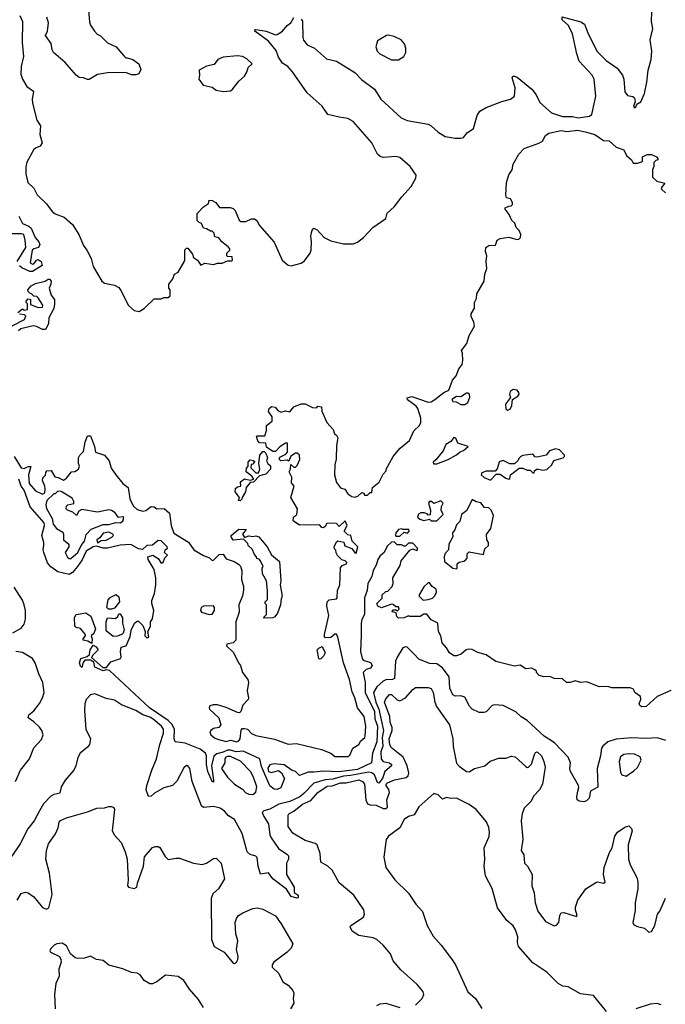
# Model space of a CAD drawing. Extents: x 2087054 to 2277909, y 548907 to 753496.
# Tile 181 of 256: x 2143524 to 2148092, y 643227 to 650197. Entities that reach past the tile are written whole.
import ezdxf

# ---------------------------------------------------------------- set-up
doc = ezdxf.new("R2010")
doc.units = 0

msp = doc.modelspace()

# ---------------------------------------------------------------- linework, layer by layer
at = {"layer": '0CON20XD'}
for points in [[(2144005.7, 650325), (2144018.3, 650178.3), (2144025, 650157.5), (2144052.5, 650115), (2144072.5, 650095), (2144095, 650082.5), (2144145, 650032.5), (2144207.5, 650005), (2144260.7, 649940.7), (2144275, 649927.5), (2144285, 649926.7), (2144325.9, 649915.9), (2144366.7, 649885), (2144382.5, 649845), (2144366.1, 649813.9), (2144345, 649806.7), (2144315, 649806.7), (2144275, 649822.5), (2144145, 649821.2), (2144075, 649808.8), (2144015, 649773.3), (2144005, 649773.3), (2143976.1, 649786.1), (2143945, 649788), (2143923, 649803), (2143845, 649894.2), (2143763.6, 649963.6), (2143753, 649983), (2143747, 650027), (2143707.5, 650085), (2143721.2, 650115), (2143729.2, 650175), (2143717.1, 650215)], [(2145515, 650200), (2145525.6, 650185.6), (2145528.3, 650071.7), (2145531.7, 650051.7), (2145559.2, 650019.2), (2145610, 649995), (2145695, 649918.8), (2145765, 649903.8), (2145895, 649824), (2145943.3, 649773.3), (2146035, 649705.6), (2146080.6, 649635), (2146222.9, 649502.9), (2146265, 649483.8), (2146415, 649456.9), (2146435.8, 649445.8), (2146485, 649400.6), (2146535, 649370.5), (2146605, 649358.1), (2146645, 649357.5), (2146665, 649363.8), (2146690, 649395), (2146735, 649426.7), (2146761.2, 649518.8), (2146780.9, 649549.1), (2146825, 649575.6), (2146935, 649618.1), (2146996.6, 649633.4), (2147025.8, 649655), (2147029.5, 649715), (2147008.8, 649785), (2147014, 649796), (2147025, 649796.7), (2147045, 649788.8), (2147148.1, 649705), (2147178.2, 649665), (2147205, 649610.8), (2147287.9, 649537.9), (2147365, 649510.5), (2147435, 649510.8), (2147475, 649502.4), (2147555, 649514), (2147571.5, 649525), (2147600.9, 649655), (2147589.3, 649775), (2147574.1, 649805), (2147483.7, 649903.7), (2147466.1, 649955), (2147436.1, 650096.1), (2147406.9, 650155), (2147362.2, 650195), (2147362, 650218), (2147495, 650181.8), (2147521.8, 650165), (2147544.7, 650104.7), (2147609.2, 649975), (2147675, 649908.9), (2147752.9, 649852.9), (2147789.3, 649805), (2147799.6, 649775), (2147805.8, 649685), (2147825, 649661.2), (2147863.3, 649653.3), (2147873.8, 649643.8), (2147880, 649615), (2147867.5, 649585), (2147875, 649572.5), (2147885, 649580), (2147891.2, 649598.8), (2147920, 649615), (2147945.4, 649674.6), (2147962.7, 649755), (2147971.4, 649838.6), (2147993.2, 649915), (2147997.6, 649975), (2147986.5, 650055), (2148003.7, 650135), (2147995.2, 650185), (2147996.5, 650255)], [(2143526, 650226), (2143543.7, 650185), (2143542.6, 650035), (2143551, 649935), (2143533.6, 649866.4), (2143531.6, 649811.6), (2143544, 649775), (2143574.5, 649724.5), (2143615, 649696.2), (2143621.8, 649685), (2143613, 649637), (2143614, 649605), (2143644.4, 649484.4), (2143672.1, 649445), (2143666.1, 649385), (2143684, 649326), (2143669.5, 649300.5), (2143635, 649287.9), (2143625, 649276.7), (2143575, 649187.5), (2143567.9, 649155), (2143567.5, 649105), (2143582.9, 649045), (2143623.3, 649003.3), (2143647, 648957), (2143713.1, 648893.1), (2143755, 648839.2), (2143775, 648822.9), (2143839.8, 648799.8), (2143897.4, 648747.4), (2143942.9, 648675), (2143975, 648597.1), (2143998.8, 648565), (2144029.4, 648505), (2144045, 648448.8), (2144105, 648346.7), (2144125, 648331.2), (2144195, 648317.5), (2144225, 648300), (2144240.5, 648280.5), (2144295, 648173.8), (2144335, 648138.8), (2144369.3, 648130.7), (2144405, 648152.5), (2144475, 648220), (2144525, 648220), (2144545, 648230), (2144575, 648230), (2144588.3, 648241.7), (2144590, 648285), (2144580, 648295), (2144580, 648325), (2144607, 648363), (2144620, 648395), (2144645, 648410), (2144687, 648483), (2144692.5, 648495), (2144693.6, 648566.4), (2144705, 648580), (2144715, 648580), (2144746.1, 648536.1), (2144753.9, 648513.9), (2144782.5, 648495), (2144805, 648460), (2144835, 648472.5), (2144895, 648463.3), (2144925, 648472.5), (2144957, 648473), (2144995, 648490), (2145025, 648490), (2145030, 648495), (2145028.3, 648518.3), (2144995, 648520), (2144990, 648525), (2144990, 648545), (2145010, 648565), (2145010, 648575), (2144999.3, 648589.3), (2144953.6, 648623.6), (2144933, 648653), (2144905, 648660), (2144900, 648685), (2144885, 648700), (2144875, 648700), (2144847, 648717), (2144825, 648720), (2144810, 648755), (2144795, 648760), (2144780, 648775), (2144780, 648825), (2144825, 648872.5), (2144860, 648895), (2144865, 648920), (2144885, 648917.5), (2144913, 648903), (2144938.3, 648868.3), (2145013, 648867), (2145035, 648860), (2145050, 648845), (2145078.3, 648778.3), (2145088.3, 648768.3), (2145125, 648767.5), (2145165, 648787.5), (2145185, 648786.7), (2145202.5, 648775), (2145220.7, 648740.7), (2145325, 648622.5), (2145382.5, 648495), (2145425, 648458.8), (2145445, 648454.3), (2145515, 648472.2), (2145540.6, 648489.4), (2145579.2, 648545), (2145585.7, 648565), (2145589.4, 648625), (2145584.4, 648665.6), (2145592.7, 648707.3), (2145605, 648720), (2145629.7, 648709.7), (2145678.8, 648655), (2145725, 648632.2), (2145815, 648610), (2145885, 648611.1), (2145915, 648622.9), (2145958, 648655), (2146023.5, 648726.5), (2146115, 648790), (2146125, 648827.5), (2146175, 648872), (2146227.1, 648942.9), (2146295, 649015.8), (2146326.5, 649075), (2146328.5, 649095), (2146288, 649158), (2146215, 649220.5), (2146185, 649227.9), (2146095, 649220.6), (2146075, 649227.5), (2146055.5, 649245.5), (2146015, 649325.6), (2145885, 649475.5), (2145845, 649497.5), (2145785, 649505.8), (2145705, 649526.7), (2145664.6, 649584.6), (2145558.9, 649678.9), (2145455, 649827.5), (2145421.2, 649865), (2145385, 649890), (2145355, 649931.5), (2145338.3, 649978.3), (2145283.7, 650043.7), (2145187.5, 650115), (2145187.5, 650125), (2145195, 650128), (2145267.5, 650115), (2145335, 650088.8), (2145345, 650091.2), (2145383.9, 650116.1), (2145416.2, 650155), (2145443.3, 650175), (2145465, 650212.5)], [(2146155, 649912.5), (2146205, 649913.3), (2146242.5, 649935), (2146256.7, 649965), (2146256.7, 649995), (2146246.4, 650026.4), (2146223, 650053), (2146175, 650076.7), (2146135, 650087.5), (2146120, 650085), (2146055, 650047.5), (2146043.8, 650005), (2146053.8, 649975), (2146073.3, 649955), (2146155, 649912.5)], [(2144965, 649687.5), (2145015, 649693.3), (2145033, 649707), (2145075, 649762.5), (2145113.9, 649796.1), (2145131.2, 649825), (2145141.2, 649858.8), (2145170, 649885), (2145130.7, 649920.7), (2145100, 649935), (2145065, 649940), (2144965, 649931.2), (2144926.2, 649915), (2144900.7, 649879.3), (2144845, 649866.7), (2144795, 649840), (2144797.5, 649805), (2144791.2, 649775), (2144822.7, 649732.7), (2144885, 649718.8), (2144915, 649696.7), (2144965, 649687.5)], [(2145826.1, 646366.1), (2145803.6, 646373.6), (2145773.6, 646403.6), (2145763, 646423), (2145761.7, 646441.7), (2145751.7, 646451.7), (2145750, 646465), (2145765, 646500), (2145775, 646507.5), (2145818.3, 646498.3), (2145825, 646472.5), (2145873.8, 646453.8), (2145895, 646422.5), (2145905, 646420), (2145916, 646465), (2145875.9, 646505.9), (2145866.4, 646546.4), (2145845, 646550), (2145820, 646575), (2145842.5, 646615), (2145828.3, 646648.3), (2145785, 646610), (2145765, 646630), (2145715, 646632.5), (2145695, 646630), (2145688.3, 646611.7), (2145675, 646600), (2145661.7, 646601.7), (2145645, 646620), (2145505, 646617.5), (2145458.3, 646648.3), (2145462.5, 646675), (2145486.2, 646693.8), (2145490, 646735), (2145442.5, 646815), (2145466.7, 646895), (2145448.3, 646918.3), (2145449.3, 646959.3), (2145430, 646995), (2145440, 647015), (2145441.7, 647048.3), (2145465, 647030), (2145475, 647030), (2145488.3, 647041.7), (2145506.4, 647083.6), (2145503.6, 647113.6), (2145487, 647127), (2145475, 647127.5), (2145443.3, 647106.7), (2145428.3, 647071.7), (2145417.5, 647077.5), (2145373, 647073), (2145360, 647085), (2145365, 647100), (2145408.3, 647121.7), (2145420, 647135), (2145418.3, 647198.3), (2145405, 647200), (2145365, 647172.5), (2145335, 647140), (2145315, 647140), (2145271.7, 647171.7), (2145265, 647200), (2145221.7, 647201.7), (2145210, 647215), (2145200, 647245), (2145205, 647250), (2145258.3, 647251.7), (2145271.7, 647288.3), (2145270, 647325), (2145310, 647355), (2145310, 647385), (2145283.6, 647423.6), (2145290, 647445), (2145305, 647457.5), (2145333, 647453), (2145350.7, 647430.7), (2145375, 647417.5), (2145405, 647426.7), (2145435, 647420), (2145465, 647456.7), (2145515, 647476.7), (2145545, 647476.7), (2145595, 647452.5), (2145625, 647450), (2145635, 647460), (2145660, 647455), (2145662.5, 647425), (2145696.7, 647345), (2145742.5, 647295), (2145752.5, 647265), (2145766.4, 647256.4), (2145776.4, 647236.4), (2145767, 647183), (2145763.9, 647086.1), (2145753.3, 647045), (2145752.5, 646975), (2145765, 646920), (2145793.6, 646883.6), (2145825, 646872.5), (2145845, 646840), (2145875, 646821.2), (2145895, 646816.7), (2145917, 646823), (2145945, 646850), (2145960, 646845), (2145965, 646830), (2145985, 646830), (2146005, 646850), (2146015, 646850), (2146020, 646885), (2146068.3, 646921.7), (2146095, 646980), (2146117, 647003), (2146117.5, 647015), (2146167.5, 647105), (2146217, 647163), (2146281.7, 647218.3), (2146313, 647287), (2146352.5, 647325), (2146362.5, 647345), (2146363.3, 647375), (2146341.2, 647445), (2146330.5, 647460.5), (2146267.5, 647505), (2146265, 647520), (2146298.3, 647528.3), (2146415, 647490), (2146435, 647492.5), (2146462, 647508), (2146525, 647557.5), (2146560, 647575), (2146586.7, 647645), (2146613.6, 647676.4), (2146632.5, 647725), (2146654.1, 647755.9), (2146660, 647785), (2146657.5, 647835), (2146650, 647855), (2146687.5, 647905), (2146705, 647960), (2146741.7, 648028.3), (2146737.5, 648055), (2146718.8, 648095), (2146720, 648115), (2146743.3, 648155), (2146743.3, 648195), (2146757, 648223), (2146760, 648255), (2146810, 648345), (2146816.7, 648395), (2146830, 648435), (2146824, 648485), (2146830, 648525), (2146820, 648555), (2146823.3, 648585), (2146845, 648598.8), (2146890, 648600), (2146902.5, 648635), (2146925, 648646.7), (2146985, 648657.5), (2147045, 648640), (2147057, 648643), (2147067.5, 648655), (2147071.2, 648675), (2147058.8, 648705), (2147037.5, 648725), (2147026.7, 648756.7), (2147007.5, 648775), (2146988.8, 648818.8), (2146960, 648855), (2146960, 648865), (2146985, 648877.5), (2147001.7, 648878.3), (2147011.7, 648888.3), (2147011.7, 648901.7), (2146998.3, 648928.3), (2146970, 648935), (2146963.8, 648953.8), (2146968.6, 649045), (2146985, 649098.8), (2147010, 649135), (2147015.7, 649175), (2147057.1, 649245), (2147095, 649285.6), (2147197.7, 649322.3), (2147222.5, 649337.5), (2147245, 649376.7), (2147267.7, 649392.3), (2147355, 649412.7), (2147395, 649405.5), (2147474.4, 649414.4), (2147535, 649401.4), (2147593.9, 649383.9), (2147655, 649342.5), (2147695, 649338), (2147743.9, 649293.9), (2147800, 649275), (2147817.5, 649235), (2147852.5, 649205), (2147865, 649180), (2147895, 649180), (2147925, 649190), (2147930, 649195), (2147930, 649225), (2147965, 649242.5), (2147995, 649242.5), (2148030, 649225), (2148040, 649215), (2148040, 649205), (2148025, 649200), (2148012.5, 649185), (2148011.7, 649158.3), (2148002.5, 649135), (2148003, 649083), (2148033, 649053), (2148088.3, 649038.3), (2148063, 649007), (2148067.5, 648995), (2148095, 648971.2)], [(2143517.8, 648805), (2143544.2, 648754.2), (2143590, 648735), (2143605, 648722), (2143632.9, 648655), (2143658.8, 648625), (2143666.2, 648605), (2143656.2, 648583.8), (2143624.6, 648575.4), (2143612.9, 648565), (2143598, 648475), (2143615, 648465.8), (2143625, 648468), (2143642, 648495), (2143655, 648498.1), (2143675, 648484.2), (2143684.2, 648455.8), (2143615, 648414)], [(2143506.9, 648485), (2143566.7, 648585), (2143563.8, 648635), (2143552.5, 648675), (2143535, 648681.2), (2143448.3, 648681.7)], [(2143615, 648414), (2143595, 648414.3), (2143539.8, 648439.8), (2143523.1, 648455)], [(2143510, 648125), (2143545, 648150), (2143555, 648140), (2143580, 648145), (2143580, 648185), (2143570, 648195), (2143570, 648205), (2143585, 648220), (2143600, 648215), (2143601.7, 648181.7), (2143655, 648160), (2143685, 648162.5), (2143687.5, 648175), (2143655, 648227.5), (2143645, 648237.5), (2143625, 648240), (2143607, 648257), (2143595, 648260), (2143583, 648273), (2143582.5, 648285), (2143605, 648312.5), (2143635, 648330), (2143705, 648346.5), (2143725, 648360), (2143735, 648360), (2143746.5, 648345), (2143745.5, 648325), (2143732.7, 648295), (2143747.7, 648247.7), (2143769.4, 648215), (2143771.4, 648185), (2143765, 648153.3), (2143730, 648085), (2143727.3, 648042.7), (2143705.8, 648004.2), (2143685, 648004), (2143642.5, 648025), (2143619.4, 648029.4), (2143532.7, 648007.3), (2143515.6, 647994.4)], [(2143402.5, 647995), (2143558.8, 648075), (2143567.5, 648097.5), (2143558.3, 648108.3), (2143523, 648113)], [(2146645, 647472.5), (2146675, 647473.3), (2146695, 647487.5), (2146710, 647525), (2146707.5, 647545), (2146695, 647552.5), (2146685, 647552.5), (2146645, 647527.5), (2146615, 647530), (2146582.5, 647507.5), (2146590, 647495), (2146611.7, 647491.7), (2146645, 647472.5)], [(2146975, 647432.5), (2146995, 647440), (2147007.5, 647465), (2147011.7, 647508.3), (2147049.3, 647530.7), (2147057.5, 647545), (2147057, 647557), (2147043.6, 647573.6), (2147015, 647580), (2146993.8, 647565), (2146990, 647545), (2146997.5, 647522.5), (2146962.5, 647475), (2146963, 647443), (2146975, 647432.5)], [(2143485, 647104.3), (2143535, 647024.4), (2143555, 647018.5), (2143585, 647034), (2143603, 647033), (2143585.7, 646975), (2143592.4, 646912.4), (2143635, 646861.9), (2143685, 646837.5), (2143701.7, 646848.3), (2143703.3, 646875), (2143702.5, 646895), (2143686.7, 646935), (2143687, 646953), (2143707, 646973), (2143708.3, 646991.7), (2143717, 647003), (2143745.9, 647005.9), (2143771.7, 646961.7), (2143797, 646957), (2143835, 646937.5), (2143855, 646950), (2143890, 646995), (2143915, 646997.5), (2143940, 647015), (2143947.5, 647035), (2143940, 647055), (2143940, 647095), (2143950, 647115), (2143975, 647140), (2143988, 647205), (2144005, 647250), (2144025, 647250), (2144053.3, 647175), (2144060, 647135), (2144124.2, 647114.2), (2144156.2, 647075), (2144171.4, 647021.4), (2144204.3, 646974.3), (2144253, 646913), (2144291.2, 646885), (2144303.8, 646805), (2144326.2, 646755), (2144355, 646728.8), (2144395, 646717.5), (2144416.7, 646723.3), (2144455, 646751.5), (2144475, 646748.9), (2144495, 646734.2), (2144547.4, 646737.4), (2144584.3, 646704.3), (2144595.8, 646615), (2144615, 646562.5), (2144719.1, 646499.1), (2144755.8, 646445), (2144824.1, 646404.1), (2144866.2, 646386.2), (2144885, 646368.8), (2144895, 646370), (2144935, 646410.6), (2144964, 646414), (2144985, 646381.2), (2145041.3, 646361.3), (2145073, 646343), (2145087.3, 646327.3), (2145096, 646295), (2145094.1, 646234.1), (2145108, 646185), (2145108.8, 646158.8), (2145101.3, 646118.7), (2145075.6, 646055), (2145077.6, 646002.4), (2145053.1, 645935), (2145053.8, 645805), (2145035, 645786.2), (2144990, 645775), (2144987.5, 645765), (2145037.1, 645717.1), (2145072.5, 645645), (2145087.8, 645625), (2145100.9, 645575), (2145139.1, 645525), (2145142.1, 645505), (2145134.5, 645445), (2145143, 645397), (2145140, 645385), (2145102.5, 645345), (2145089.5, 645300.5), (2145079.3, 645290.7), (2145065, 645291.2), (2144985, 645328.1), (2144925, 645345.7), (2144893, 645347), (2144870, 645340), (2144863.8, 645326.2), (2144866.2, 645315), (2144933.8, 645255), (2144946.7, 645205), (2144933.6, 645186.4), (2144895, 645179.2), (2144876.2, 645165), (2144870.8, 645155), (2144875.8, 645135), (2144902.2, 645112.2), (2144925, 645103.3), (2144985, 645088), (2145015, 645096), (2145060, 645085), (2145075, 645091.2), (2145083.8, 645105), (2145091.7, 645168.3), (2145101.2, 645178.8), (2145115, 645180), (2145135, 645173.3), (2145165, 645143.3), (2145195, 645130), (2145326.1, 645103.9), (2145425, 645068.2), (2145482.7, 645072.7), (2145660.3, 645030.3), (2145725, 645004.4), (2145755, 644981.9), (2145845, 644980), (2145859.1, 644990.9), (2145881.2, 645038.8), (2145924, 645065), (2145938.9, 645091.1), (2145966.9, 645115), (2145968.9, 645125), (2145973.8, 645195), (2145961.2, 645265), (2145914.2, 645324.2), (2145895.8, 645395.8), (2145877.6, 645437.6), (2145858.5, 645525), (2145815.5, 645645), (2145775, 645826.7), (2145765, 645846.7), (2145755, 645846.7), (2145725, 645822.5), (2145685, 645820), (2145680, 645825), (2145680, 645845), (2145711.7, 645978.3), (2145698.6, 646045), (2145700.8, 646075), (2145715, 646090.8), (2145765, 646096.2), (2145770, 646105), (2145774, 646155), (2145788.6, 646195), (2145793.6, 646316.4), (2145805, 646332.5), (2145836.2, 646345), (2145840, 646355), (2145826.1, 646366.1)], [(2146453, 647053), (2146475, 647053.8), (2146555, 647084.4), (2146615, 647116.2), (2146642, 647138), (2146665, 647146.7), (2146697.5, 647175), (2146625, 647200), (2146610, 647235), (2146595, 647240), (2146575, 647210), (2146540.7, 647189.3), (2146520, 647145), (2146469.3, 647080.7), (2146450, 647065), (2146453, 647053)], [(2145085, 646790), (2145073, 646793), (2145080, 646815), (2145050, 646855), (2145051.7, 646878.3), (2145065, 646890), (2145090, 646895), (2145087.5, 646925), (2145115, 646947.5), (2145155, 646937.5), (2145180, 646945), (2145166.4, 646966.4), (2145127.5, 646995), (2145128.3, 647021.7), (2145140, 647035), (2145140, 647065), (2145155, 647080), (2145177, 647077), (2145188.3, 647068.3), (2145175, 647050), (2145161.7, 647048.3), (2145160, 647025), (2145195, 646990), (2145215, 646990), (2145222.5, 647015), (2145217.5, 647055), (2145222.5, 647115), (2145245, 647140), (2145255, 647140), (2145267, 647127), (2145277.5, 647095), (2145270, 647075), (2145280, 647055), (2145298.3, 647038.3), (2145300, 647015), (2145265, 646980), (2145221.7, 646968.3), (2145178.3, 646921.7), (2145155, 646920), (2145127.5, 646885), (2145121.2, 646855), (2145097.5, 646815), (2145097, 646803), (2145085, 646790)], [(2146855, 646937.5), (2146895, 646980), (2146925, 646980), (2146965, 646950), (2146985, 646943.3), (2146991.7, 646948.3), (2146997.5, 646975), (2147058.3, 647021.7), (2147085, 647022.5), (2147115, 647007.5), (2147137, 647007), (2147155, 646990), (2147165, 646990), (2147167.5, 647002.5), (2147185, 647017.5), (2147225, 647007.5), (2147255, 647012.5), (2147290, 647045), (2147303.6, 647076.4), (2147370, 647095), (2147380, 647105), (2147380, 647115), (2147345, 647151.2), (2147315, 647158.6), (2147272.5, 647145), (2147250, 647115), (2147185, 647100), (2147171.7, 647101.7), (2147155, 647120), (2147085, 647112.5), (2147070, 647105), (2147055, 647090), (2147050, 647075), (2147025, 647052.5), (2146993, 647053), (2146946.1, 647076.1), (2146925, 647070), (2146917.5, 647065), (2146901.7, 647018.3), (2146888.3, 647001.7), (2146825, 647000), (2146795, 646990), (2146790, 646975), (2146810, 646955), (2146855, 646937.5)], [(2146699.2, 645740.8), (2146683.3, 645735), (2146647.5, 645705), (2146615, 645692.5), (2146595, 645694.4), (2146565, 645714.2), (2146545, 645750), (2146513.3, 645785), (2146503.9, 645833.9), (2146486.7, 645865), (2146482.5, 645925), (2146435, 645947.5), (2146405, 645987.5), (2146385, 645987.5), (2146358.3, 645971.7), (2146285, 645972.5), (2146275, 645977.5), (2146245, 645962.5), (2146205, 645960), (2146193, 645973), (2146188.3, 645998.3), (2146160, 646005), (2146165, 646020), (2146185, 646020), (2146198.3, 646011.7), (2146210, 646025), (2146205, 646040), (2146185, 646040), (2146167, 646057), (2146155, 646060), (2146085, 646033.3), (2146057.5, 646045), (2146052.5, 646065), (2146088.3, 646101.7), (2146090, 646125), (2146115, 646150), (2146128.3, 646151.7), (2146160, 646185), (2146167.5, 646205), (2146163.6, 646246.4), (2146217, 646333), (2146223.9, 646366.1), (2146285, 646442.5), (2146305, 646450), (2146335, 646440), (2146340, 646445), (2146340, 646455), (2146305, 646490), (2146275, 646490), (2146255, 646470), (2146245, 646470), (2146225, 646480), (2146195, 646480), (2146175, 646500), (2146155, 646497.5), (2146125, 646470), (2146104.1, 646425.9), (2146075, 646401.2), (2146058, 646375), (2146045.8, 646334.2), (2146025, 646297.5), (2146015.9, 646254.1), (2145987.5, 646205), (2145982.5, 646155), (2145963.3, 646105), (2145963, 645987), (2145945, 645950), (2145940, 645925), (2145940.5, 645839.5), (2145936.2, 645725), (2145946.7, 645675), (2145955, 645662.5), (2146006.1, 645646.1), (2146017.5, 645625), (2146007.5, 645605), (2145975, 645596), (2145955.7, 645575), (2145968.5, 645505), (2145968.9, 645435), (2146035, 645298.5), (2146037.9, 645247.9), (2146056, 645195), (2146050.2, 645085), (2146020.8, 645005), (2146014.1, 644935.9), (2145915, 644889.2), (2145782.4, 644872.4), (2145675, 644878.1), (2145605, 644868.9), (2145565, 644870.8), (2145505, 644846), (2145475, 644873.8), (2145451.7, 644881.7), (2145395, 644920.8), (2145325, 644930), (2145295, 644922.5), (2145280.7, 644899.3), (2145283.6, 644873.6), (2145305, 644867.5), (2145355, 644882.5), (2145377.5, 644865), (2145397.5, 644825), (2145371.2, 644758.8), (2145345, 644747.5), (2145325, 644750), (2145295, 644773.8), (2145235, 644910), (2145223.8, 644965), (2145105, 645019.6), (2145055, 645013), (2145015, 645026.5), (2144995, 645026), (2144965, 645010.9), (2144919.6, 645000.4), (2144897.8, 644982.2), (2144880.7, 644915), (2144896, 644814), (2144895, 644800), (2144885, 644802.9), (2144856.2, 644875), (2144845.3, 644925.3), (2144847.1, 644985), (2144838.1, 645005), (2144802, 645032), (2144695, 645074.3), (2144624.6, 645084.6), (2144618.2, 645105), (2144620.3, 645175), (2144600.8, 645210.8), (2144575, 645236.7), (2144443.8, 645325), (2144158.8, 645588.8), (2144135, 645593.8), (2144115, 645586.7), (2144055, 645614), (2144048.3, 645648.3), (2144025, 645662.5), (2143985, 645662.5), (2143973.8, 645646.2), (2143965, 645610), (2143955, 645620), (2143947.5, 645645), (2143957.5, 645675), (2144001.7, 645688.3), (2144017.5, 645702.5), (2144023.3, 645735), (2144045, 645770), (2144066.4, 645756.4), (2144080, 645735), (2144040.7, 645699.3), (2144031.7, 645681.7), (2144111.7, 645611.7), (2144138.8, 645611.2), (2144169.3, 645650.7), (2144237.5, 645675), (2144242.5, 645685), (2144237.5, 645725), (2144242.5, 645755), (2144277.5, 645765), (2144305, 645830), (2144313.3, 645875), (2144337.5, 645925), (2144355, 645940), (2144365, 645940), (2144395, 645907.5), (2144412.5, 645865), (2144410, 645835), (2144425, 645820), (2144437.5, 645825), (2144430, 645865), (2144449.3, 645900.7), (2144450, 645935), (2144464, 645955), (2144473.3, 646015), (2144458.8, 646065), (2144458.8, 646085), (2144477.1, 646135), (2144486.9, 646195), (2144486.7, 646246.7), (2144475.8, 646305.8), (2144433.3, 646375), (2144430, 646395), (2144466.4, 646406.4), (2144503, 646383), (2144525, 646350), (2144540, 646355), (2144551.7, 646388.3), (2144570, 646405), (2144550, 646425), (2144552.5, 646445), (2144570, 646455), (2144567.5, 646465), (2144525, 646507.1), (2144505, 646510.8), (2144465, 646477.5), (2144425, 646473.8), (2144393.3, 646446.7), (2144365, 646451.4), (2144311.7, 646481.7), (2144235, 646476.2), (2144145, 646456), (2144115, 646456.2), (2144068.8, 646468.8), (2144045, 646464.2), (2143995, 646434.3), (2143966.4, 646373.7), (2143933.7, 646326.3), (2143896.9, 646283.1), (2143875, 646270), (2143795, 646288.9), (2143743.6, 646323.6), (2143721.6, 646351.6), (2143694.5, 646425), (2143690, 646445), (2143696, 646476), (2143696.2, 646495), (2143681.2, 646545), (2143700.8, 646615), (2143697.5, 646635), (2143597.6, 646747.6), (2143556.2, 646866.2), (2143533.8, 646895), (2143517.5, 646945)], [(2143875, 646382), (2143885, 646382.5), (2143935.8, 646425), (2143960, 646475), (2143982, 646505), (2143995, 646552.5), (2144030.6, 646589.4), (2144115, 646623.3), (2144155, 646623.1), (2144205, 646636.7), (2144235, 646634), (2144255, 646647.5), (2144261.7, 646671.7), (2144255, 646677.5), (2144223, 646673), (2144200, 646705), (2144175, 646723.3), (2144155, 646728), (2144075, 646710), (2143965, 646730), (2143942.5, 646717.5), (2143925, 646687.5), (2143899.7, 646709.7), (2143862.5, 646725), (2143852.5, 646735), (2143856.4, 646753.6), (2143865, 646762.5), (2143907, 646773), (2143907.5, 646785), (2143895, 646810), (2143816.7, 646856.7), (2143795, 646860), (2143775, 646840), (2143765, 646840), (2143717, 646793), (2143708, 646762), (2143715, 646736.7), (2143754.3, 646665), (2143760, 646625), (2143785, 646593.8), (2143828.8, 646568.8), (2143834.2, 646555), (2143833.3, 646515), (2143870.8, 646485), (2143872.5, 646465), (2143846.7, 646425), (2143861.4, 646391.4), (2143875, 646382)], [(2146475, 646650), (2146520, 646695), (2146507.5, 646725), (2146508.3, 646751.7), (2146520, 646775), (2146505, 646790), (2146455, 646772.5), (2146437, 646787), (2146425, 646786.7), (2146417.5, 646775), (2146430, 646725), (2146428.3, 646691.7), (2146415, 646690), (2146408.3, 646698.3), (2146386.1, 646706.1), (2146363.6, 646706.4), (2146345, 646697.5), (2146340, 646675), (2146355, 646660), (2146385, 646652.5), (2146425, 646660), (2146435, 646650), (2146475, 646650)], [(2146615, 646310), (2146620, 646315), (2146620, 646345), (2146633, 646357), (2146667, 646363), (2146678.3, 646371.7), (2146690, 646385), (2146690, 646415), (2146705, 646430), (2146805, 646410), (2146815, 646450), (2146842.5, 646475), (2146842.5, 646495), (2146830, 646515), (2146828.3, 646551.7), (2146857.5, 646595), (2146876.4, 646686.4), (2146860, 646725), (2146845, 646740), (2146813, 646743), (2146787, 646777), (2146755, 646782.5), (2146725, 646800), (2146688.3, 646721.7), (2146650, 646695), (2146637.5, 646645), (2146615, 646620), (2146603.6, 646586.4), (2146587.5, 646565), (2146590, 646535), (2146561.2, 646485), (2146557.5, 646445), (2146533.3, 646415), (2146526.7, 646395), (2146530.7, 646360.7), (2146590, 646315), (2146615, 646310)], [(2144075, 646492.5), (2144101.2, 646508.8), (2144135, 646513.3), (2144176.1, 646533.9), (2144187.5, 646545), (2144182.5, 646555), (2144155, 646568.6), (2144115, 646560.8), (2144091.7, 646528.3), (2144071.2, 646515), (2144075, 646492.5)], [(2145255, 645960), (2145250, 645965), (2145270, 645985), (2145270, 646055), (2145260, 646065), (2145260, 646075), (2145277.5, 646092.5), (2145276.7, 646155), (2145270, 646225), (2145242.5, 646275), (2145240, 646315), (2145247.5, 646325), (2145227, 646367), (2145218.3, 646378.3), (2145201.7, 646381.7), (2145200, 646395), (2145185, 646410), (2145168.3, 646448.3), (2145140, 646475), (2145138.3, 646488.3), (2145108.3, 646518.3), (2145035, 646512.5), (2145020, 646535), (2145020, 646545), (2145075, 646590), (2145127, 646587), (2145100, 646555), (2145115, 646530), (2145145, 646542.5), (2145175, 646537.5), (2145195, 646543.3), (2145216.1, 646536.1), (2145276.1, 646466.1), (2145305, 646407.5), (2145361.7, 646361.7), (2145372.5, 646225), (2145367.5, 646195), (2145382.5, 646115), (2145373.6, 646096.4), (2145370, 646055), (2145347.5, 645995), (2145329.3, 645970.7), (2145315, 645962.5), (2145255, 645960)], [(2146215, 646540), (2146245, 646570), (2146268.3, 646561.7), (2146280, 646575), (2146278.3, 646588.3), (2146235, 646587.5), (2146225, 646593.3), (2146205, 646587.5), (2146186.7, 646565), (2146182.5, 646545), (2146185, 646540), (2146215, 646540)], [(2146378.3, 646088.3), (2146415, 646092.5), (2146445, 646102.5), (2146460.7, 646119.3), (2146472.5, 646145), (2146470, 646165), (2146442.5, 646185), (2146425, 646210), (2146415, 646210), (2146385, 646182.5), (2146350, 646125), (2146350, 646115), (2146378.3, 646088.3)], [(2143475, 645856.2), (2143535, 645889.6), (2143555, 645918.6), (2143564.3, 645955), (2143565.6, 646015), (2143557, 646055), (2143545, 646087.5), (2143485, 646178.7)], [(2144175, 646023.3), (2144153.6, 646023.6), (2144140, 646035), (2144150.7, 646089.3), (2144163.9, 646106.1), (2144207, 646127), (2144225, 646110), (2144230, 646075), (2144195, 646030), (2144175, 646023.3)], [(2144035, 645780), (2144006.2, 645796.2), (2143973.6, 645803.6), (2143973.3, 645815), (2143990, 645835), (2143990, 645845), (2143955, 645887.5), (2143923.8, 645893.8), (2143913.8, 645903.8), (2143911.2, 645965), (2143923.9, 645986.1), (2143993, 645997), (2144026.7, 645975), (2144060, 645885), (2144048.8, 645851.2), (2144030, 645835), (2144037.5, 645815), (2144035, 645780)], [(2144185, 645830), (2144135, 645870), (2144136.7, 645935), (2144145, 645962.5), (2144201.7, 645958.3), (2144218.3, 645971.7), (2144225, 645990), (2144235, 645990), (2144251.7, 645961.7), (2144252.5, 645925), (2144263.6, 645876.4), (2144257.5, 645855), (2144247.5, 645845), (2144215, 645832.5), (2144185, 645830)], [(2144865, 645986), (2144885, 645988.8), (2144903.8, 646015), (2144903.3, 646035), (2144896.4, 646046.4), (2144825, 646045.6), (2144808.8, 646035), (2144803.8, 646015), (2144811.7, 646001.7), (2144865, 645986)], [(2143495.4, 644804.6), (2143529.4, 644885), (2143594.6, 644965), (2143625, 645043.1), (2143678.3, 645101.7), (2143690, 645135), (2143681.8, 645165), (2143665, 645189.1), (2143625, 645227.3), (2143583.1, 645255), (2143588.1, 645275), (2143624.5, 645305), (2143664.8, 645355.2), (2143685.9, 645395), (2143697.6, 645435), (2143688.4, 645505), (2143658.7, 645565), (2143634.2, 645644.2), (2143614.1, 645674.1), (2143545, 645716.5), (2143496.3, 645723.7)], [(2148095.8, 645095), (2148035, 645112.8), (2147955, 645107.4), (2147852.9, 645112.9), (2147745, 645104.3), (2147685.7, 645084.3), (2147649.5, 645055), (2147640.5, 645039.5), (2147633.8, 644985), (2147610, 644895), (2147615.8, 644764.2), (2147563.1, 644735), (2147553.3, 644685), (2147535, 644666.1), (2147515, 644659.1), (2147483.8, 644663.8), (2147470, 644675), (2147466.7, 644695), (2147474.3, 644735), (2147481.7, 644761.7), (2147479.2, 644775), (2147422.5, 644875), (2147417.5, 644895), (2147420.6, 644935), (2147405.6, 644975), (2147307.9, 645077.9), (2147234.6, 645125), (2147115, 645235.4), (2147071.9, 645261.9), (2147035, 645297.5), (2146945, 645342.9), (2146885, 645347.5), (2146867.2, 645342.8), (2146825, 645298), (2146808.8, 645291.2), (2146775, 645292.5), (2146725, 645316), (2146706.3, 645336.3), (2146675, 645401.4), (2146645, 645409.5), (2146605, 645407.9), (2146588.4, 645418.4), (2146566.9, 645465), (2146562.7, 645545), (2146515, 645609.1), (2146475, 645636.4), (2146425, 645639.7), (2146348.8, 645668.8), (2146317.5, 645702.5), (2146265.3, 645755.3), (2146255, 645757.9), (2146235, 645750.5), (2146195.3, 645685), (2146184.2, 645655), (2146176.1, 645533.9), (2146163, 645527), (2146115, 645523), (2146095, 645513.3), (2146051.6, 645475), (2146027, 645435), (2146044.7, 645365), (2146066.2, 645315), (2146098.3, 645165), (2146088.8, 645115), (2146094.2, 645055), (2146079.5, 645015), (2146082.8, 644962.8), (2146096.2, 644946.2), (2146142.1, 644935), (2146154.6, 644925), (2146154.6, 644915), (2146107.9, 644875), (2146091.9, 644825), (2146065, 644791.6), (2146055, 644797.7), (2146035, 644851), (2146015.5, 644865.5), (2145995, 644870.7), (2145864.8, 644845.2), (2145815, 644842.8), (2145739.5, 644819.5), (2145685, 644816.5), (2145605, 644791), (2145535, 644717.8), (2145505.4, 644695), (2145435, 644662.3), (2145357.4, 644642.6), (2145295, 644608.2), (2145252.7, 644597.3), (2145240.8, 644585), (2145251.1, 644555), (2145285.4, 644505), (2145295.3, 644425.3), (2145304.1, 644405), (2145355, 644330), (2145415, 644290.6), (2145426.9, 644276.9), (2145425.5, 644255), (2145411.1, 644225), (2145413.3, 644145), (2145466.9, 644055), (2145467.5, 644017.5), (2145495, 644000), (2145495, 643980), (2145485, 643977.5), (2145445, 643990), (2145412.7, 644042.7), (2145316, 644116), (2145285, 644156.7), (2145227.5, 644147.5), (2145212.2, 644205), (2145205.4, 644265.4), (2145195, 644275.5), (2145155, 644288.1), (2145134.3, 644305), (2145099.6, 644435), (2145044, 644534), (2145001.3, 644561.3), (2144974.4, 644595), (2144942.5, 644615), (2144895, 644625.9), (2144825, 644620), (2144810.9, 644630.9), (2144745.5, 644805), (2144729.1, 644895), (2144715, 644915.6), (2144705, 644917.1), (2144685, 644901.4), (2144635, 644805.8), (2144605.4, 644774.6), (2144545, 644757.9), (2144479.2, 644720.8), (2144455, 644699.2), (2144435, 644696.7), (2144419.5, 644745), (2144422.7, 644775), (2144458.3, 644885), (2144492.4, 644965), (2144514.8, 645065.2)], [(2145645, 645670), (2145640, 645675), (2145630, 645735), (2145641.7, 645748.3), (2145665, 645760), (2145686.7, 645715), (2145675, 645690), (2145655, 645672.5), (2145645, 645670)], [(2148132.3, 645447.7), (2148033.8, 645405), (2147956.1, 645333.9), (2147927, 645333), (2147912.3, 645342.3), (2147906.7, 645355), (2147920, 645385), (2147916.7, 645405), (2147877.5, 645435), (2147867.7, 645457.7), (2147845, 645466.7), (2147715, 645467.5), (2147685, 645477.5), (2147625, 645473.3), (2147550, 645505), (2147535, 645508.8), (2147495, 645503.8), (2147455, 645516.7), (2147420, 645505), (2147393.9, 645503.9), (2147365, 645530), (2147305, 645533.3), (2147275, 645546.2), (2147235, 645543.8), (2147200, 645555), (2147180, 645575), (2147180, 645585), (2147170, 645595), (2147147, 645607), (2147105, 645602.5), (2147066.4, 645626.4), (2147025, 645620), (2146894.2, 645654.2), (2146825, 645700), (2146765, 645716.2), (2146725, 645738.8), (2146699.2, 645740.8)], [(2144514.8, 645065.2), (2144542.7, 645145), (2144542.9, 645175), (2144528.7, 645195), (2144469.5, 645245), (2144445, 645260.3), (2144395.9, 645275.9), (2144345, 645307.2), (2144245, 645346.9), (2144195, 645379.2), (2144135, 645390.8), (2144055.5, 645425.5), (2144025, 645416.9), (2143995, 645383.3), (2143986.2, 645353.8), (2143982.7, 645305), (2143991.1, 645175), (2144024.5, 645105), (2144019.1, 645065), (2144005, 645046.7), (2143951.5, 645005), (2143935, 644973.8), (2143921.1, 644915), (2143906.4, 644883.6), (2143845, 644814.2), (2143818.1, 644765), (2143808.3, 644721.7), (2143765, 644711.1), (2143745, 644699.4), (2143691.8, 644645), (2143663.8, 644596.2), (2143627.8, 644525), (2143581.3, 644468.7), (2143527.6, 644362.4), (2143468.8, 644275)], [(2146220.9, 643470.9), (2146166.2, 643535), (2146147.5, 643585), (2146096.7, 643645), (2146052.5, 643685), (2146025, 643698), (2145925, 643713.3), (2145876.7, 643745), (2145863.3, 643775), (2145867.5, 643785), (2145956.8, 643843.2), (2145964.2, 643865.8), (2145958.6, 643895), (2145888.6, 643998.6), (2145785.5, 644085.5), (2145735, 644175.8), (2145703.6, 644203.6), (2145655, 644233.8), (2145650.8, 644295), (2145630, 644355), (2145615, 644365.6), (2145545, 644387.1), (2145457.6, 644437.6), (2145424.4, 644485), (2145423.3, 644565), (2145429.2, 644575), (2145465, 644592.9), (2145525, 644644.4), (2145585, 644670), (2145635, 644726.9), (2145700.2, 644769.8), (2145735, 644772.1), (2145795, 644793.7), (2145835, 644794.8), (2145925, 644816.4), (2145950.8, 644805), (2145963.6, 644785), (2145973.9, 644675), (2145986, 644646), (2146005, 644637.8), (2146045.9, 644635.9), (2146095, 644613.7), (2146115, 644613.8), (2146127, 644623), (2146122.9, 644675), (2146140.3, 644725), (2146136.1, 644746.1), (2146116.6, 644775), (2146117.3, 644785), (2146125.7, 644795), (2146175.4, 644814.6), (2146258.5, 644831.5), (2146273.5, 644845), (2146277.3, 644865), (2146264.8, 644914.8), (2146237.9, 644975), (2146155, 645041.8), (2146142.7, 645062.7), (2146139.1, 645105), (2146158.7, 645165), (2146159.4, 645185), (2146144.8, 645225), (2146142.6, 645265), (2146105.3, 645365), (2146115, 645389.5), (2146141.2, 645418.8), (2146155, 645420.4), (2146195, 645382.3), (2146215, 645375.9), (2146255, 645397.2), (2146305, 645455.5), (2146325, 645469.6), (2146415, 645470.4), (2146435, 645461.4), (2146449.1, 645435), (2146462.1, 645365), (2146474.7, 645334.7), (2146565.4, 645205), (2146588.1, 645105), (2146591.7, 645051.7), (2146614.5, 644934.5), (2146633.2, 644913.2), (2146685, 644874.2), (2146705, 644872.5), (2146742.9, 644897.1), (2146815, 644914.2), (2146853.3, 644946.7), (2146915, 644968.6), (2146965, 644970), (2147005, 644983.5), (2147029.5, 644979.5), (2147105, 644910), (2147115, 644903.8), (2147125, 644906.2), (2147145, 644926.7), (2147165.8, 644994.2), (2147175, 645010), (2147185, 645013.3), (2147217.1, 644985), (2147232.5, 644945), (2147242.2, 644905), (2147224.3, 644785), (2147203.1, 644745), (2147160.5, 644699.5), (2147143.6, 644665), (2147094.5, 644615), (2147079.1, 644575), (2147072.9, 644525), (2147083.3, 644395), (2147073.3, 644315), (2147091.4, 644285), (2147096.7, 644225), (2147117.5, 644205), (2147151.2, 644145), (2147148.6, 644065), (2147165.5, 644015), (2147172, 643945), (2147190, 643885), (2147245, 643813.8), (2147305, 643781.2), (2147322.3, 643787.7), (2147338, 643805), (2147346.2, 643855), (2147356.4, 643873.6), (2147375, 643876.2), (2147465, 643847.5), (2147468.8, 643855), (2147456, 643895), (2147456, 643915), (2147474, 643965), (2147530, 644045), (2147601.4, 644088.6), (2147615, 644092.5), (2147655, 644084.3), (2147667.8, 644092.2), (2147655.7, 644145), (2147659.2, 644195), (2147697.8, 644302.2), (2147717.1, 644335), (2147735, 644417.5), (2147753.8, 644445), (2147805, 644480), (2147835, 644490), (2147852.3, 644472.3), (2147859.2, 644455), (2147829.1, 644355), (2147832.5, 644255), (2147843.8, 644213.8), (2147890, 644125), (2147897.1, 644095), (2147897, 644043), (2147880, 643945), (2147879.5, 643890.5), (2147863.3, 643805), (2147870, 643790), (2147895, 643776.7), (2147945, 643766.7), (2147975, 643737.5), (2147995, 643742.5), (2148018, 643785), (2148036.4, 643863.6), (2148053.6, 643886.4), (2148095, 643977.5)], [(2145175, 644711.9), (2145195, 644727.5), (2145201.4, 644765), (2145179.3, 644835), (2145158.4, 644875), (2145087, 644947), (2145015, 644980.8), (2144995, 644981.6), (2144983, 644975), (2144974.8, 644965), (2144974.6, 644935), (2144951.2, 644895), (2144993.7, 644833.7), (2145045, 644785.6), (2145099.7, 644749.7), (2145125, 644723.1), (2145145, 644713.3), (2145175, 644711.9)], [(2147815, 644842), (2147870.3, 644879.7), (2147895, 644904), (2147921.5, 644955), (2147915, 644979.4), (2147875, 644996.8), (2147835, 645000), (2147798.8, 644995), (2147775, 644979.2), (2147766.5, 644945), (2147775, 644867.5), (2147785, 644852), (2147815, 644842)], [(2147676, 643175), (2147585, 643288.8), (2147491.9, 643301.9), (2147405, 643351.2), (2147367.5, 643355), (2147334, 643375), (2147254, 643455), (2147155, 643521.1), (2147053.6, 643635), (2147046.4, 643665), (2147048.8, 643705), (2147033.6, 643755), (2147015, 643782.9), (2146971.1, 643821.1), (2146905, 643908.8), (2146867.6, 644047.6), (2146819.2, 644135), (2146811.4, 644205), (2146815.8, 644255), (2146811.4, 644335), (2146845.6, 644415), (2146849.4, 644445), (2146845, 644477.5), (2146827.7, 644517.7), (2146753.8, 644605), (2146705, 644642), (2146615, 644685.7), (2146575, 644684.4), (2146545, 644691.4), (2146515, 644679.2), (2146485, 644708.6), (2146455, 644719.2), (2146348, 644625), (2146315, 644567.5), (2146275, 644556.2), (2146245, 644535.8), (2146214, 644475), (2146134.1, 644415.9), (2146117.7, 644392.3), (2146101.9, 644268.1), (2146115.8, 644195), (2146178.8, 644108.8), (2146275, 644013.8), (2146326.2, 643935), (2146373.3, 643883.3), (2146407.5, 643785), (2146448.8, 643708.8), (2146506.7, 643645), (2146579.1, 643549.1), (2146606.8, 643506.8), (2146696.2, 643315), (2146748.6, 643268.6), (2146795, 643196)], [(2143505.4, 643964.6), (2143535, 644010), (2143565, 644021.5), (2143585, 644015.5), (2143625, 643986.5), (2143685, 643910.8), (2143715, 643901.2), (2143730.8, 643909.2), (2143754.5, 644005), (2143735.4, 644155.4), (2143709.4, 644255), (2143714.3, 644315), (2143727.6, 644362.4), (2143777.7, 644432.3), (2143796.4, 644475), (2143803.5, 644515), (2143813.3, 644526.7), (2143855, 644547.7), (2144005, 644588.8), (2144070, 644615), (2144125, 644616.7), (2144155, 644627.5), (2144175, 644627.5), (2144189.3, 644619.3), (2144196.2, 644606.2), (2144178.5, 644455), (2144194.5, 644425), (2144241.6, 644371.6), (2144271.3, 644305), (2144283.9, 644253.9), (2144291.5, 644105), (2144287.1, 644067.1), (2144295, 644056), (2144335, 644046.7), (2144352.5, 644055), (2144357.5, 644085), (2144399.2, 644205), (2144408.3, 644271.7), (2144465, 644336.7), (2144485, 644343.3), (2144505, 644343.3), (2144515, 644336.7), (2144553.4, 644273.4), (2144575, 644252), (2144630.7, 644260.7), (2144655, 644261.2), (2144755, 644225.7), (2144815, 644216.9), (2144845, 644225.8), (2144895, 644258), (2144915, 644261.2), (2144949.2, 644225), (2144972.9, 644115), (2144930.8, 644045), (2144890.3, 644009.7), (2144878.1, 643975), (2144882.5, 643685), (2144899.2, 643635), (2144972, 643595), (2145035, 643518.8), (2145045, 643516.7), (2145057.5, 643525), (2145068.8, 643545), (2145070, 643565), (2145058.1, 643615), (2145067.5, 643675), (2145052.9, 643725), (2145049.2, 643805), (2145058.6, 643835), (2145072.5, 643855), (2145103.8, 643875), (2145175, 643905.4), (2145205, 643910), (2145245, 643901.2), (2145333.4, 643853.4), (2145375, 643796.7), (2145457.5, 643655), (2145444, 643625), (2145417.5, 643595), (2145322.5, 643525), (2145310, 643505), (2145310.3, 643490.3), (2145358, 643445), (2145385.8, 643385.8), (2145425, 643361.2), (2145458, 643325), (2145464, 643305), (2145458.8, 643265), (2145463.3, 643235), (2145441.2, 643195)], [(2144825, 643204.2), (2144790.3, 643260.3), (2144725, 643333.3), (2144686.7, 643395), (2144645, 643423.3), (2144555, 643432.5), (2144493.6, 643386.4), (2144465, 643372.5), (2144445, 643372.5), (2144406.1, 643396.1), (2144376, 643435), (2144355, 643448), (2144315, 643452), (2144255, 643478.9), (2144155, 643504.4), (2144115, 643535.7), (2144067.5, 643545), (2144025, 643566.7), (2143983.6, 643553.6), (2143935, 643550), (2143916.1, 643556.1), (2143883.8, 643585), (2143855, 643640), (2143825, 643660), (2143787.5, 643655), (2143767.5, 643645), (2143745, 643622.5), (2143737.5, 643605), (2143742.5, 643595), (2143805, 643566.2), (2143816.4, 643543.6), (2143816.7, 643525), (2143800, 643475), (2143803.3, 643425), (2143780, 643375), (2143771.4, 643295), (2143775.7, 643195)], [(2146325, 643221.4), (2146372.6, 643267.4), (2146383.5, 643295), (2146379.1, 643315), (2146365.5, 643335), (2146337.4, 643367.4), (2146220.9, 643470.9)], [(2146052.3, 643217.7), (2146075, 643231.2), (2146115, 643234), (2146215, 643204.4)], [(2148063.2, 643223.2), (2148035, 643232.5), (2147985, 643228.1), (2147884.7, 643195.3)]]:
    msp.add_lwpolyline(points, dxfattribs=at)

doc.saveas('drawing.dxf')
